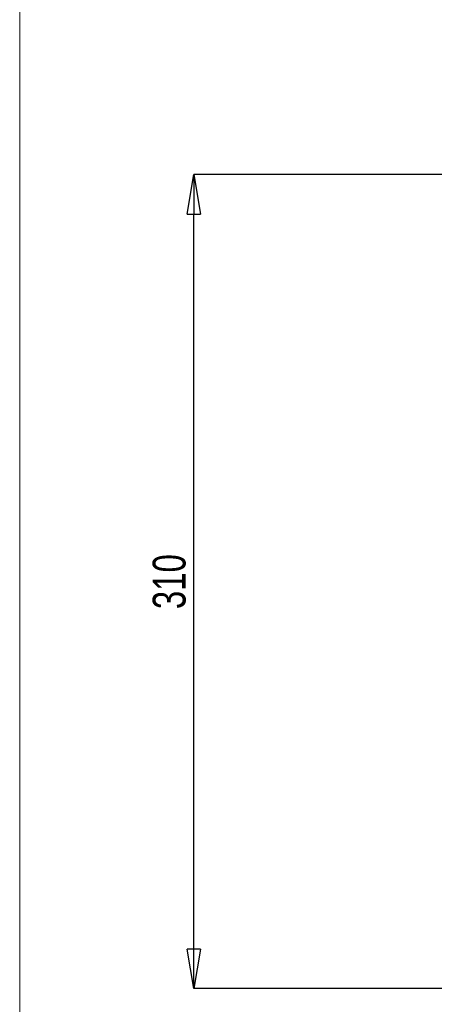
# Paper-space layout 'Sheet1' of a CAD drawing. Header units: millimetres. Extents: x -7 to 413, y -20 to 277.
# Tile 2 of 108: x 0 to 31, y 24 to 99. Entities that reach past the tile are written whole.
import ezdxf

# ---------------------------------------------------------------- set-up
doc = ezdxf.new("R2010")
doc.units = ezdxf.units.MM
doc.header["$PDSIZE"] = -1
doc.styles.add('SLDTEXTSTYLE1', font='TXT', dxfattribs={"width": 0.75})
doc.dimstyles.new('SLDDIMSTYLE5', dxfattribs={"dimtxt": 2.5, "dimasz": 3, "dimexe": 0, "dimexo": 0.0625, "dimtad": 1, "dimdec": 0, "dimlfac": 5, "dimrnd": 1e-09, "dimzin": 12, "dimdsep": 46, "dimtxsty": 'SLDTEXTSTYLE1', "dimblk1": 'CLOSED', "dimblk2": 'CLOSED', "dimsah": 1, "dimcen": 0.09, "dimadec": 0, "dimazin": 3, "dimtfac": 1, "dimtofl": 0, "dimtmove": 0, "dimatfit": 3, "dimldrblk": 'CLOSED', "dimfxl": 0, "dimfrac": 2, "dimtolj": 1, "dimtzin": 12, "dimarcsym": 0})

# ---------------------------------------------------------------- blocks, each defined once
blk = doc.blocks.new('_Closed')
at = {"color": 0, "linetype": 'ByBlock', "lineweight": -2}
for p, q in [((-1, 0.166667), (0, 0)), ((-1, 0.166667), (-1, -0.166667)), ((0, 0), (-1, -0.166667)), ((0, 0), (-1, 0))]:
    blk.add_line(p, q, dxfattribs=at)
blk = doc.blocks.new('_D_15')
at = {"color": 0, "linetype": 'Continuous', "lineweight": -2}
for p, q in [((48.764, 87.067), (13.119, 87.067)), ((13.119, 28.128), (13.119, 84.067)), ((33.518, 25.128), (13.119, 25.128))]:
    blk.add_line(p, q, dxfattribs=at)
at = {"layer": 'Defpoints', "color": 0}
for p in [(13.119, 87.067), (48.827, 87.067), (33.58, 25.128)]:
    blk.add_point(p, dxfattribs=at)
at = {"color": 0, "lineweight": -2, "xscale": 3, "yscale": 3, "zscale": 3}
for p, rotation in [((13.119, 87.067), 90.0000000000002), ((13.119, 25.128), 270.0000000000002)]:
    blk.add_blockref('_Closed', p, dxfattribs=dict(at, rotation=rotation))
at = {"color": 0, "lineweight": 18, "insert": (9.994, 56.097), "char_height": 2.5, "attachment_point": 2, "rotation": 90, "style": 'SLDTEXTSTYLE1'}
blk.add_mtext('\\A1;310', dxfattribs=at)

psp = doc.layouts.new('Sheet1')

# ---------------------------------------------------------------- linework, layer by layer
at = {"color": 7, "linetype": 'Continuous', "lineweight": 18}
psp.add_line((-0.121, -13.222), (-0.121, 269.778), dxfattribs=at)

# ---------------------------------------------------------------- dimensions: what is measured, and where the dimension line sits
dim = psp.add_linear_dim(base=(13.119, 87.067), p1=(33.58, 25.128), p2=(48.827, 87.067), angle=90, dimstyle='SLDDIMSTYLE5', dxfattribs=at)
dim.commit()
dim.dimension.update_dxf_attribs({"geometry": '_D_15', "text_midpoint": (13.119, 56.097), "dimtype": 160})

doc.saveas('drawing.dxf')
